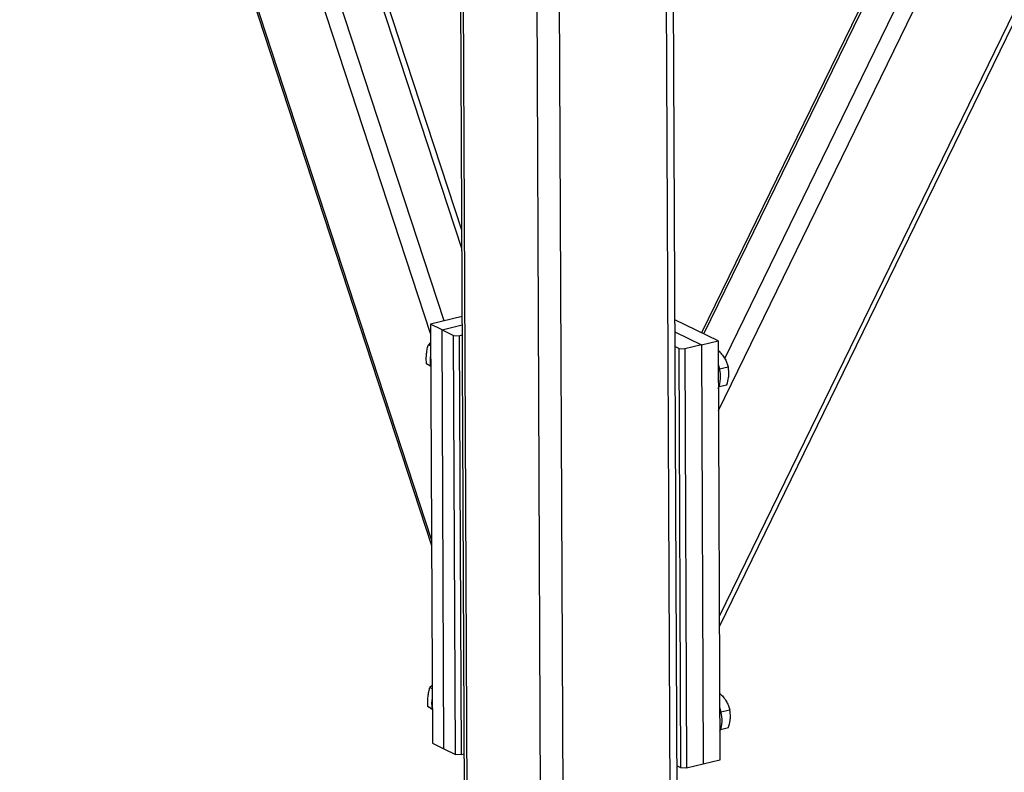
# Model space of a CAD drawing. Header units: millimetres. Extents: x 5 to 589, y 5 to 415.
# Tile 66 of 115: x 440 to 454, y 263 to 273. Entities that reach past the tile are written whole.
import ezdxf

# ---------------------------------------------------------------- set-up
doc = ezdxf.new("R2010")
doc.units = ezdxf.units.MM
doc.layers.add('TRAIT-FORT', color=4, linetype='Continuous', lineweight=25)

msp = doc.modelspace()

# ---------------------------------------------------------------- linework, layer by layer
at = {"layer": 'TRAIT-FORT', "color": 4, "linetype": 'Continuous', "lineweight": 25}
for p, q in [((439.88776, 284.72125), (446.01376, 266.00585)), ((446.01337, 266.09329), (439.9214, 284.70474)), ((446.00041, 268.9943), (441.03728, 284.15704)), ((446.19068, 269.17384), (441.33398, 284.01141)), ((450.07107, 265.00824), (459.19297, 283.71578)), ((450.0717, 264.86593), (459.27227, 283.73479)), ((446.44067, 270.19191), (442.08702, 283.49265)), ((446.43951, 270.45051), (442.17207, 283.48788)), ((450.05811, 267.90925), (457.57652, 283.32827)), ((450.14711, 268.64216), (457.27263, 283.25542)), ((456.69997, 283.11814), (449.81869, 269.00577)), ((449.85343, 268.98872), (456.74871, 283.12983)), ((449.48568, 260.13938), (449.39113, 281.30674)), ((449.38697, 260.07463), (449.29223, 281.28303)), ((446.39271, 280.92731), (446.48491, 260.28647)), ((446.52538, 260.24239), (446.43307, 280.9075)), ((447.88215, 259.71388), (447.78741, 280.92228)), ((447.5642, 259.73253), (447.46988, 280.84616)), ((446.44494, 269.23479), (445.99981, 269.12808)), ((446.16212, 269.04841), (445.99981, 269.12808)), ((445.99981, 269.12808), (446.0262, 263.22041)), ((446.16212, 269.04841), (446.44547, 269.11634)), ((450.05373, 268.89041), (449.44526, 269.18906)), ((446.16212, 269.04841), (446.32444, 268.96875)), ((446.18851, 263.14074), (446.16212, 269.04841)), ((446.32444, 268.96875), (446.40393, 268.96409)), ((446.35083, 263.06107), (446.32444, 268.96875)), ((446.40393, 268.96409), (446.4461, 268.9742)), ((446.40393, 268.96409), (446.43032, 263.05641)), ((449.44603, 269.01691), (449.8186, 268.83405)), ((446.00097, 268.86777), (445.9698, 268.83719)), ((446.00118, 268.82178), (445.9698, 268.83719)), ((449.8186, 268.83405), (449.58347, 268.77768)), ((449.8186, 268.83405), (450.05373, 268.89041)), ((449.8186, 268.83405), (449.84499, 262.92637)), ((450.05373, 268.89041), (450.08012, 262.98274)), ((449.44695, 268.81033), (449.50398, 268.78234)), ((449.53037, 262.87467), (449.50398, 268.78234)), ((449.50398, 268.78234), (449.58347, 268.77768)), ((449.58347, 268.77768), (449.60986, 262.87001)), ((450.06785, 268.74591), (450.05438, 268.74332)), ((450.05439, 268.74268), (450.06785, 268.74591)), ((446.00209, 268.53955), (445.94246, 268.56881)), ((450.07221, 268.49499), (450.19563, 268.52458)), ((450.06746, 268.2464), (450.17713, 268.27269)), ((446.02256, 264.03422), (445.99139, 264.00364)), ((446.02277, 263.98823), (445.99139, 264.00364)), ((450.08944, 263.91236), (450.07597, 263.90977)), ((450.07598, 263.90913), (450.08944, 263.91236)), ((446.02368, 263.706), (445.96406, 263.73526)), ((450.0938, 263.66144), (450.21722, 263.69103)), ((450.08906, 263.41285), (450.19872, 263.43914)), ((446.0262, 263.22041), (446.18851, 263.14074)), ((446.18851, 263.14074), (446.35083, 263.06107)), ((446.43032, 263.05641), (446.35083, 263.06107)), ((446.47249, 263.06652), (446.43032, 263.05641)), ((449.53037, 262.87467), (449.47334, 262.90266)), ((449.60986, 262.87001), (449.53037, 262.87467)), ((449.84499, 262.92637), (449.60986, 262.87001)), ((450.08012, 262.98274), (449.84499, 262.92637))]:
    msp.add_line(p, q, dxfattribs=at)
at = {"layer": 'TRAIT-FORT', "color": 4, "linetype": 'Continuous', "lineweight": 25, "flags": 128}
for points in [[(450.05523, 268.55399), (450.05772, 268.54662), (450.0728, 268.49242)], [(450.07682, 263.72044), (450.07932, 263.71307), (450.09439, 263.65887)]]:
    msp.add_lwpolyline(points, dxfattribs=at)
at = {"layer": 'TRAIT-FORT', "color": 4, "linetype": 'Continuous', "lineweight": 25}
for centre, radius, start, end in [((446.33248, 268.61613), 0.33915, 167.196219, 193.050971), ((449.67611, 268.38007), 0.41229, 337.390732, 15.81331), ((446.35407, 263.78258), 0.33915, 167.196219, 193.050971), ((449.6977, 263.54652), 0.41229, 337.390732, 15.81331)]:
    msp.add_arc(centre, radius, start, end, dxfattribs=at)
for points, knots in [([(445.94246, 268.56881), (445.94101, 268.60538), (445.93861, 268.66585), (445.94771, 268.74739), (445.95898, 268.79971), (445.96739, 268.82886), (445.9698, 268.83719)], [0, 0, 0, 0, 0.38554949, 0.63764185, 0.89654625, 1, 1, 1, 1]), ([(450.06785, 268.74591), (450.08409, 268.72793), (450.11694, 268.6916), (450.15397, 268.63497), (450.18013, 268.57862), (450.19043, 268.5427), (450.19563, 268.52458)], [0, 0, 0, 0, 0.26460494, 0.53494775, 0.76534313, 1, 1, 1, 1]), ([(446.00248, 268.53008), (445.99365, 268.53565), (445.97109, 268.54986), (445.95329, 268.56164), (445.94246, 268.56881)], [0, 0, 0, 0, 0.39151103, 1, 1, 1, 1]), ([(450.17713, 268.27269), (450.18662, 268.30645), (450.20233, 268.36228), (450.20688, 268.4389), (450.20248, 268.48865), (450.19715, 268.5166), (450.19563, 268.52458)], [0, 0, 0, 0, 0.38554949, 0.63764185, 0.89654625, 1, 1, 1, 1]), ([(445.96406, 263.73526), (445.9626, 263.77183), (445.9602, 263.8323), (445.9693, 263.91384), (445.98057, 263.96616), (445.98899, 263.99531), (445.99139, 264.00364)], [0, 0, 0, 0, 0.38554949, 0.63764185, 0.89654625, 1, 1, 1, 1]), ([(450.08944, 263.91236), (450.10569, 263.89438), (450.13853, 263.85804), (450.17557, 263.80142), (450.20173, 263.74507), (450.21203, 263.70915), (450.21722, 263.69103)], [0, 0, 0, 0, 0.26460494, 0.53494775, 0.76534313, 1, 1, 1, 1]), ([(446.02407, 263.69653), (446.01524, 263.70209), (445.99268, 263.71631), (445.97489, 263.72809), (445.96406, 263.73526)], [0, 0, 0, 0, 0.39151103, 1, 1, 1, 1]), ([(450.19872, 263.43914), (450.20821, 263.4729), (450.22392, 263.52873), (450.22847, 263.60535), (450.22407, 263.6551), (450.21874, 263.68305), (450.21722, 263.69103)], [0, 0, 0, 0, 0.38554949, 0.63764185, 0.89654625, 1, 1, 1, 1])]:
    msp.add_open_spline(points, degree=3, knots=knots, dxfattribs=at)

doc.saveas('drawing.dxf')
